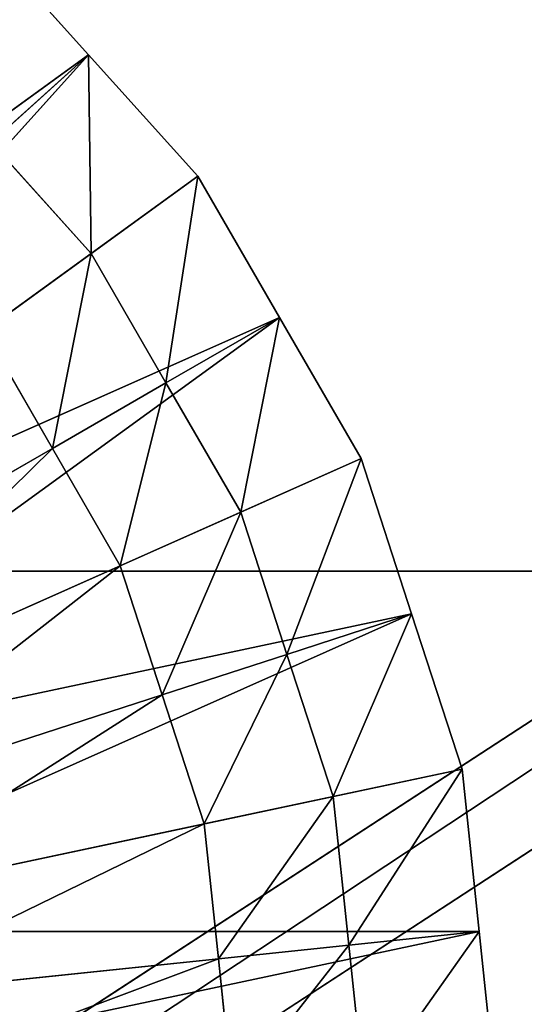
# Model space of a CAD drawing. Extents: x 0 to 31, y 0 to 21.2.
# Tile 245 of 256: x 17.9 to 19, y 12.4 to 14.5. Entities that reach past the tile are written whole.
import ezdxf

# ---------------------------------------------------------------- set-up
doc = ezdxf.new("R2010")
doc.units = 0
doc.header["$MEASUREMENT"] = 0
doc.layers.get('0').update_dxf_attribs({"color": 13, "linetype": 'CONTINUOUS'})
for name, color, linetype in [('CAST_IRON', 250, 'CONTINUOUS'), ('GALVANIZED_METAL', 252, 'CONTINUOUS'), ('STAINLESS_STEEL', 252, 'CONTINUOUS')]:
    doc.layers.add(name, color=color, linetype=linetype)

# ---------------------------------------------------------------- blocks, each defined once
blk = doc.blocks.new('NGM5058UC_TRADECAD_DXF')
at = {"layer": 'CAST_IRON', "color": 0}
blk.add_line((6.1889, 2.72605, -0.18725), (-6.4489, 2.72605, -0.18725), dxfattribs=at)
blk.add_line((6.1889, 2.72605, -0.18725), (-6.4489, 2.72605, -0.18725), dxfattribs=at)
at = {"layer": 'GALVANIZED_METAL', "color": 0}
for p, q in [((14.216, 9.40775, -1.89865), (-14.3866, -9.24295, -1.89865)), ((14.216, 9.40775, -1.89865), (-14.3866, -9.24295, -1.89865)), ((-14.2165, -9.41305, -1.89865), (14.386, 9.23775, -1.89865)), ((-14.2165, -9.41305, -1.89865), (14.386, 9.23775, -1.89865))]:
    blk.add_line(p, q, dxfattribs=at)
at = {"layer": 'STAINLESS_STEEL', "color": 0}
for p, q in [((2.5089, 3.84875, -0.33645), (2.2715, 4.11245, -0.33645)), ((2.5089, 3.84875, -0.33645), (2.2715, 4.11245, -0.33645)), ((2.5089, 3.84875, -0.33645), (1.1357, 2.85105, -0.35665)), ((2.5089, 3.84875, -0.33645), (1.1357, 2.85105, -0.35665)), ((1.3732, 2.58735, -0.35665), (2.5089, 3.84875, -0.33645)), ((1.3732, 2.58735, -0.35665), (2.5089, 3.84875, -0.33645)), ((2.5089, 3.84875, -0.33645), (2.2972, 3.65815, -0.19015)), ((2.5089, 3.84875, -0.33645), (2.2972, 3.65815, -0.19015)), ((2.7463, 3.58505, -0.33645), (2.5089, 3.84875, -0.33645)), ((2.7463, 3.58505, -0.33645), (2.5089, 3.84875, -0.33645)), ((2.2972, 3.65815, -0.19015), (2.5146, 3.41665, -0.19015)), ((2.2972, 3.65815, -0.19015), (2.5146, 3.41665, -0.19015)), ((1.3732, 2.58735, -0.35665), (2.7463, 3.58505, -0.33645)), ((1.3732, 2.58735, -0.35665), (2.7463, 3.58505, -0.33645)), ((2.7463, 3.58505, -0.33645), (2.5146, 3.41665, -0.19015)), ((2.7463, 3.58505, -0.33645), (2.5146, 3.41665, -0.19015)), ((2.9238, 3.27775, -0.33645), (2.7463, 3.58505, -0.33645)), ((2.9238, 3.27775, -0.33645), (2.7463, 3.58505, -0.33645)), ((2.5146, 3.41665, -0.19015), (2.2829, 3.24835, -0.04385)), ((2.5146, 3.41665, -0.19015), (2.2829, 3.24835, -0.04385)), ((2.5146, 3.41665, -0.19015), (2.6771, 3.13535, -0.19015)), ((2.5146, 3.41665, -0.19015), (2.6771, 3.13535, -0.19015)), ((2.9238, 3.27775, -0.33645), (1.3732, 2.58735, -0.35665)), ((2.9238, 3.27775, -0.33645), (1.3732, 2.58735, -0.35665)), ((1.5506, 2.28005, -0.35665), (2.9238, 3.27775, -0.33645)), ((1.5506, 2.28005, -0.35665), (2.9238, 3.27775, -0.33645)), ((2.9238, 3.27775, -0.33645), (2.6771, 3.13535, -0.19015)), ((2.9238, 3.27775, -0.33645), (2.6771, 3.13535, -0.19015)), ((3.1012, 2.97045, -0.33645), (2.9238, 3.27775, -0.33645)), ((3.1012, 2.97045, -0.33645), (2.9238, 3.27775, -0.33645)), ((2.4304, 2.99285, -0.04385), (2.2829, 3.24835, -0.04385)), ((2.4304, 2.99285, -0.04385), (2.2829, 3.24835, -0.04385)), ((2.6771, 3.13535, -0.19015), (2.4304, 2.99285, -0.04385)), ((2.6771, 3.13535, -0.19015), (2.4304, 2.99285, -0.04385)), ((2.6771, 3.13535, -0.19015), (2.8395, 2.85395, -0.19015)), ((2.6771, 3.13535, -0.19015), (2.8395, 2.85395, -0.19015)), ((2.4304, 2.99285, -0.04385), (1.7293, 2.58815, -0.04385)), ((2.4304, 2.99285, -0.04385), (1.7293, 2.58815, -0.04385)), ((2.5779, 2.73745, -0.04385), (2.4304, 2.99285, -0.04385)), ((2.5779, 2.73745, -0.04385), (2.4304, 2.99285, -0.04385)), ((1.5506, 2.28005, -0.35665), (3.1012, 2.97045, -0.33645)), ((1.5506, 2.28005, -0.35665), (3.1012, 2.97045, -0.33645)), ((3.1012, 2.97045, -0.33645), (2.8395, 2.85395, -0.19015)), ((3.1012, 2.97045, -0.33645), (2.8395, 2.85395, -0.19015)), ((3.2108, 2.63295, -0.33645), (3.1012, 2.97045, -0.33645)), ((3.2108, 2.63295, -0.33645), (3.1012, 2.97045, -0.33645)), ((2.8395, 2.85395, -0.19015), (2.5779, 2.73745, -0.04385)), ((2.8395, 2.85395, -0.19015), (2.5779, 2.73745, -0.04385)), ((2.8395, 2.85395, -0.19015), (2.9399, 2.54495, -0.19015)), ((2.8395, 2.85395, -0.19015), (2.9399, 2.54495, -0.19015)), ((2.5779, 2.73745, -0.04385), (1.8343, 2.40635, -0.04385)), ((2.5779, 2.73745, -0.04385), (1.8343, 2.40635, -0.04385)), ((2.669, 2.45695, -0.04385), (2.5779, 2.73745, -0.04385)), ((2.669, 2.45695, -0.04385), (2.5779, 2.73745, -0.04385)), ((3.2108, 2.63295, -0.33645), (1.5506, 2.28005, -0.35665)), ((3.2108, 2.63295, -0.33645), (1.5506, 2.28005, -0.35665)), ((1.6602, 1.94255, -0.35665), (3.2108, 2.63295, -0.33645)), ((1.6602, 1.94255, -0.35665), (3.2108, 2.63295, -0.33645)), ((3.2108, 2.63295, -0.33645), (2.9399, 2.54495, -0.19015)), ((3.2108, 2.63295, -0.33645), (2.9399, 2.54495, -0.19015)), ((3.3205, 2.29545, -0.33645), (3.2108, 2.63295, -0.33645)), ((3.3205, 2.29545, -0.33645), (3.2108, 2.63295, -0.33645)), ((2.9399, 2.54495, -0.19015), (2.669, 2.45695, -0.04385)), ((2.9399, 2.54495, -0.19015), (2.669, 2.45695, -0.04385)), ((2.9399, 2.54495, -0.19015), (3.0403, 2.23595, -0.19015)), ((2.9399, 2.54495, -0.19015), (3.0403, 2.23595, -0.19015)), ((2.669, 2.45695, -0.04385), (1.8991, 2.20675, -0.04385)), ((2.669, 2.45695, -0.04385), (1.8991, 2.20675, -0.04385)), ((2.7602, 2.17635, -0.04385), (2.669, 2.45695, -0.04385)), ((2.7602, 2.17635, -0.04385), (2.669, 2.45695, -0.04385)), ((1.6602, 1.94255, -0.35665), (3.3205, 2.29545, -0.33645)), ((1.6602, 1.94255, -0.35665), (3.3205, 2.29545, -0.33645)), ((3.3205, 2.29545, -0.33645), (3.0403, 2.23595, -0.19015)), ((3.3205, 2.29545, -0.33645), (3.0403, 2.23595, -0.19015)), ((3.3576, 1.94255, -0.33645), (3.3205, 2.29545, -0.33645)), ((3.3576, 1.94255, -0.33645), (3.3205, 2.29545, -0.33645)), ((3.0403, 2.23595, -0.19015), (2.7602, 2.17635, -0.04385)), ((3.0403, 2.23595, -0.19015), (2.7602, 2.17635, -0.04385)), ((3.0403, 2.23595, -0.19015), (3.0743, 1.91285, -0.19015)), ((3.0403, 2.23595, -0.19015), (3.0743, 1.91285, -0.19015)), ((2.7602, 2.17635, -0.04385), (1.964, 2.00715, -0.04385)), ((2.7602, 2.17635, -0.04385), (1.964, 2.00715, -0.04385)), ((2.791, 1.88305, -0.04385), (2.7602, 2.17635, -0.04385)), ((2.791, 1.88305, -0.04385), (2.7602, 2.17635, -0.04385)), ((3.3576, 1.94255, -0.33645), (1.6602, 1.94255, -0.35665)), ((3.3576, 1.94255, -0.33645), (1.6602, 1.94255, -0.35665)), ((1.6973, 1.58965, -0.35665), (3.3576, 1.94255, -0.33645)), ((1.6973, 1.58965, -0.35665), (3.3576, 1.94255, -0.33645)), ((3.3576, 1.94255, -0.33645), (3.0743, 1.91285, -0.19015)), ((3.3576, 1.94255, -0.33645), (3.0743, 1.91285, -0.19015)), ((3.3947, 1.58965, -0.33645), (3.3576, 1.94255, -0.33645)), ((3.3947, 1.58965, -0.33645), (3.3576, 1.94255, -0.33645)), ((3.0743, 1.91285, -0.19015), (2.791, 1.88305, -0.04385)), ((3.0743, 1.91285, -0.19015), (2.791, 1.88305, -0.04385)), ((3.0743, 1.91285, -0.19015), (3.1082, 1.58965, -0.19015)), ((3.0743, 1.91285, -0.19015), (3.1082, 1.58965, -0.19015)), ((2.791, 1.88305, -0.04385), (1.9859, 1.79845, -0.04385)), ((2.791, 1.88305, -0.04385), (1.9859, 1.79845, -0.04385)), ((2.8218, 1.58965, -0.04385), (2.791, 1.88305, -0.04385)), ((2.8218, 1.58965, -0.04385), (2.791, 1.88305, -0.04385))]:
    blk.add_line(p, q, dxfattribs=at)
at = {"layer": 'CAST_IRON', "color": 0}
mesh = blk.add_polyface(dxfattribs=at)
corners = [(6.2156, 8.55555, -0.18725), (-6.4489, 2.72605, -0.18725), (-6.4756, 8.55555, -0.18725), (6.1889, 2.72605, -0.18725)]
mesh.append_faces([[corners[k] for k in face] for face in [(0, 1, 2), (1, 0, 3)]], dxfattribs={"vtx0": -1, "color": 0})
mesh = blk.add_polyface(dxfattribs=at)
corners = [(6.1889, 2.72605, -0.18725), (-6.4222, -4.78625, -0.18725), (-6.4489, 2.72605, -0.18725), (6.1622, -4.78625, -0.18725)]
mesh.append_faces([[corners[k] for k in face] for face in [(0, 1, 2), (1, 0, 3)]], dxfattribs={"vtx0": -1, "color": 0})
at = {"layer": 'GALVANIZED_METAL', "color": 0}
mesh = blk.add_polyface(dxfattribs=at)
corners = [(-14.2165, -9.41305, -1.89865), (14.216, 9.40775, -1.89865), (-14.3866, -9.24295, -1.89865), (14.386, 9.23775, -1.89865)]
mesh.append_faces([[corners[k] for k in face] for face in [(0, 1, 2), (1, 0, 3)]], dxfattribs={"vtx0": -1, "color": 0})
mesh = blk.add_polyface(dxfattribs=at)
corners = [(14.216, 9.40775, -1.89865), (-14.2165, 9.40775, -1.89865), (-14.3866, -9.24295, -1.89865)]
mesh.append_faces([[corners[k] for k in face] for face in [(0, 1, 2)]], dxfattribs={"color": 0})
mesh = blk.add_polyface(dxfattribs=at)
corners = [(14.386, 9.23775, -1.89865), (-14.2165, -9.41305, -1.89865), (14.2159, -9.41295, -1.89865)]
mesh.append_faces([[corners[k] for k in face] for face in [(0, 1, 2)]], dxfattribs={"color": 0})
at = {"layer": 'STAINLESS_STEEL', "color": 0}
mesh = blk.add_polyface(dxfattribs=at)
corners = [(2.5089, 3.84875, -0.33645), (2.2715, 4.11245, -0.33645), (1.1357, 2.85105, -0.35665)]
mesh.append_faces([[corners[k] for k in face] for face in [(0, 1, 2)]], dxfattribs={"color": 0})
mesh = blk.add_polyface(dxfattribs=at)
corners = [(2.2715, 4.11245, -0.33645), (2.2972, 3.65815, -0.19015), (2.0798, 3.89955, -0.19015), (2.5089, 3.84875, -0.33645)]
mesh.append_faces([[corners[k] for k in face] for face in [(0, 1, 2), (1, 0, 3)]], dxfattribs={"vtx0": -1, "color": 0})
mesh = blk.add_polyface(dxfattribs=at)
corners = [(2.5089, 3.84875, -0.33645), (1.1357, 2.85105, -0.35665), (1.3732, 2.58735, -0.35665)]
mesh.append_faces([[corners[k] for k in face] for face in [(0, 1, 2)]], dxfattribs={"color": 0})
mesh = blk.add_polyface(dxfattribs=at)
corners = [(2.7463, 3.58505, -0.33645), (2.5089, 3.84875, -0.33645), (1.3732, 2.58735, -0.35665)]
mesh.append_faces([[corners[k] for k in face] for face in [(0, 1, 2)]], dxfattribs={"color": 0})
mesh = blk.add_polyface(dxfattribs=at)
corners = [(2.5089, 3.84875, -0.33645), (2.5146, 3.41665, -0.19015), (2.2972, 3.65815, -0.19015), (2.7463, 3.58505, -0.33645)]
mesh.append_faces([[corners[k] for k in face] for face in [(0, 1, 2), (1, 0, 3)]], dxfattribs={"vtx0": -1, "color": 0})
mesh = blk.add_polyface(dxfattribs=at)
corners = [(2.2972, 3.65815, -0.19015), (2.2829, 3.24835, -0.04385), (2.0855, 3.46755, -0.04385), (2.5146, 3.41665, -0.19015)]
mesh.append_faces([[corners[k] for k in face] for face in [(0, 1, 2), (1, 0, 3)]], dxfattribs={"vtx0": -1, "color": 0})
mesh = blk.add_polyface(dxfattribs=at)
corners = [(2.9238, 3.27775, -0.33645), (2.7463, 3.58505, -0.33645), (1.3732, 2.58735, -0.35665)]
mesh.append_faces([[corners[k] for k in face] for face in [(0, 1, 2)]], dxfattribs={"color": 0})
mesh = blk.add_polyface(dxfattribs=at)
corners = [(2.7463, 3.58505, -0.33645), (2.6771, 3.13535, -0.19015), (2.5146, 3.41665, -0.19015), (2.9238, 3.27775, -0.33645)]
mesh.append_faces([[corners[k] for k in face] for face in [(0, 1, 2), (1, 0, 3)]], dxfattribs={"vtx0": -1, "color": 0})
mesh = blk.add_polyface(dxfattribs=at)
corners = [(2.5146, 3.41665, -0.19015), (2.4304, 2.99285, -0.04385), (2.2829, 3.24835, -0.04385), (2.6771, 3.13535, -0.19015)]
mesh.append_faces([[corners[k] for k in face] for face in [(0, 1, 2), (1, 0, 3)]], dxfattribs={"vtx0": -1, "color": 0})
mesh = blk.add_polyface(dxfattribs=at)
corners = [(2.9238, 3.27775, -0.33645), (1.3732, 2.58735, -0.35665), (1.5506, 2.28005, -0.35665)]
mesh.append_faces([[corners[k] for k in face] for face in [(0, 1, 2)]], dxfattribs={"color": 0})
mesh = blk.add_polyface(dxfattribs=at)
corners = [(3.1012, 2.97045, -0.33645), (2.9238, 3.27775, -0.33645), (1.5506, 2.28005, -0.35665)]
mesh.append_faces([[corners[k] for k in face] for face in [(0, 1, 2)]], dxfattribs={"color": 0})
mesh = blk.add_polyface(dxfattribs=at)
corners = [(2.9238, 3.27775, -0.33645), (2.8395, 2.85395, -0.19015), (2.6771, 3.13535, -0.19015), (3.1012, 2.97045, -0.33645)]
mesh.append_faces([[corners[k] for k in face] for face in [(0, 1, 2), (1, 0, 3)]], dxfattribs={"vtx0": -1, "color": 0})
mesh = blk.add_polyface(dxfattribs=at)
corners = [(2.2829, 3.24835, -0.04385), (1.7293, 2.58815, -0.04385), (1.6244, 2.76985, -0.04385), (2.4304, 2.99285, -0.04385)]
mesh.append_faces([[corners[k] for k in face] for face in [(0, 1, 2), (1, 0, 3)]], dxfattribs={"vtx0": -1, "color": 0})
mesh = blk.add_polyface(dxfattribs=at)
corners = [(2.6771, 3.13535, -0.19015), (2.5779, 2.73745, -0.04385), (2.4304, 2.99285, -0.04385), (2.8395, 2.85395, -0.19015)]
mesh.append_faces([[corners[k] for k in face] for face in [(0, 1, 2), (1, 0, 3)]], dxfattribs={"vtx0": -1, "color": 0})
mesh = blk.add_polyface(dxfattribs=at)
corners = [(2.4304, 2.99285, -0.04385), (1.8343, 2.40635, -0.04385), (1.7293, 2.58815, -0.04385), (2.5779, 2.73745, -0.04385)]
mesh.append_faces([[corners[k] for k in face] for face in [(0, 1, 2), (1, 0, 3)]], dxfattribs={"vtx0": -1, "color": 0})
mesh = blk.add_polyface(dxfattribs=at)
corners = [(3.2108, 2.63295, -0.33645), (3.1012, 2.97045, -0.33645), (1.5506, 2.28005, -0.35665)]
mesh.append_faces([[corners[k] for k in face] for face in [(0, 1, 2)]], dxfattribs={"color": 0})
mesh = blk.add_polyface(dxfattribs=at)
corners = [(3.1012, 2.97045, -0.33645), (2.9399, 2.54495, -0.19015), (2.8395, 2.85395, -0.19015), (3.2108, 2.63295, -0.33645)]
mesh.append_faces([[corners[k] for k in face] for face in [(0, 1, 2), (1, 0, 3)]], dxfattribs={"vtx0": -1, "color": 0})
mesh = blk.add_polyface(dxfattribs=at)
corners = [(2.8395, 2.85395, -0.19015), (2.669, 2.45695, -0.04385), (2.5779, 2.73745, -0.04385), (2.9399, 2.54495, -0.19015)]
mesh.append_faces([[corners[k] for k in face] for face in [(0, 1, 2), (1, 0, 3)]], dxfattribs={"vtx0": -1, "color": 0})
mesh = blk.add_polyface(dxfattribs=at)
corners = [(2.5779, 2.73745, -0.04385), (1.8991, 2.20675, -0.04385), (1.8343, 2.40635, -0.04385), (2.669, 2.45695, -0.04385)]
mesh.append_faces([[corners[k] for k in face] for face in [(0, 1, 2), (1, 0, 3)]], dxfattribs={"vtx0": -1, "color": 0})
mesh = blk.add_polyface(dxfattribs=at)
corners = [(3.2108, 2.63295, -0.33645), (1.5506, 2.28005, -0.35665), (1.6602, 1.94255, -0.35665)]
mesh.append_faces([[corners[k] for k in face] for face in [(0, 1, 2)]], dxfattribs={"color": 0})
mesh = blk.add_polyface(dxfattribs=at)
corners = [(3.3205, 2.29545, -0.33645), (3.2108, 2.63295, -0.33645), (1.6602, 1.94255, -0.35665)]
mesh.append_faces([[corners[k] for k in face] for face in [(0, 1, 2)]], dxfattribs={"color": 0})
mesh = blk.add_polyface(dxfattribs=at)
corners = [(3.2108, 2.63295, -0.33645), (3.0403, 2.23595, -0.19015), (2.9399, 2.54495, -0.19015), (3.3205, 2.29545, -0.33645)]
mesh.append_faces([[corners[k] for k in face] for face in [(0, 1, 2), (1, 0, 3)]], dxfattribs={"vtx0": -1, "color": 0})
mesh = blk.add_polyface(dxfattribs=at)
corners = [(2.9399, 2.54495, -0.19015), (2.7602, 2.17635, -0.04385), (2.669, 2.45695, -0.04385), (3.0403, 2.23595, -0.19015)]
mesh.append_faces([[corners[k] for k in face] for face in [(0, 1, 2), (1, 0, 3)]], dxfattribs={"vtx0": -1, "color": 0})
mesh = blk.add_polyface(dxfattribs=at)
corners = [(2.669, 2.45695, -0.04385), (1.964, 2.00715, -0.04385), (1.8991, 2.20675, -0.04385), (2.7602, 2.17635, -0.04385)]
mesh.append_faces([[corners[k] for k in face] for face in [(0, 1, 2), (1, 0, 3)]], dxfattribs={"vtx0": -1, "color": 0})
mesh = blk.add_polyface(dxfattribs=at)
corners = [(3.3576, 1.94255, -0.33645), (3.3205, 2.29545, -0.33645), (1.6602, 1.94255, -0.35665)]
mesh.append_faces([[corners[k] for k in face] for face in [(0, 1, 2)]], dxfattribs={"color": 0})
mesh = blk.add_polyface(dxfattribs=at)
corners = [(3.3205, 2.29545, -0.33645), (3.0743, 1.91285, -0.19015), (3.0403, 2.23595, -0.19015), (3.3576, 1.94255, -0.33645)]
mesh.append_faces([[corners[k] for k in face] for face in [(0, 1, 2), (1, 0, 3)]], dxfattribs={"vtx0": -1, "color": 0})
mesh = blk.add_polyface(dxfattribs=at)
corners = [(3.0403, 2.23595, -0.19015), (2.791, 1.88305, -0.04385), (2.7602, 2.17635, -0.04385), (3.0743, 1.91285, -0.19015)]
mesh.append_faces([[corners[k] for k in face] for face in [(0, 1, 2), (1, 0, 3)]], dxfattribs={"vtx0": -1, "color": 0})
mesh = blk.add_polyface(dxfattribs=at)
corners = [(2.7602, 2.17635, -0.04385), (1.9859, 1.79845, -0.04385), (1.964, 2.00715, -0.04385), (2.791, 1.88305, -0.04385)]
mesh.append_faces([[corners[k] for k in face] for face in [(0, 1, 2), (1, 0, 3)]], dxfattribs={"vtx0": -1, "color": 0})
mesh = blk.add_polyface(dxfattribs=at)
corners = [(3.3576, 1.94255, -0.33645), (1.6602, 1.94255, -0.35665), (1.6973, 1.58965, -0.35665)]
mesh.append_faces([[corners[k] for k in face] for face in [(0, 1, 2)]], dxfattribs={"color": 0})
mesh = blk.add_polyface(dxfattribs=at)
corners = [(3.3947, 1.58965, -0.33645), (3.3576, 1.94255, -0.33645), (1.6973, 1.58965, -0.35665)]
mesh.append_faces([[corners[k] for k in face] for face in [(0, 1, 2)]], dxfattribs={"color": 0})
mesh = blk.add_polyface(dxfattribs=at)
corners = [(3.3576, 1.94255, -0.33645), (3.1082, 1.58965, -0.19015), (3.0743, 1.91285, -0.19015), (3.3947, 1.58965, -0.33645)]
mesh.append_faces([[corners[k] for k in face] for face in [(0, 1, 2), (1, 0, 3)]], dxfattribs={"vtx0": -1, "color": 0})
mesh = blk.add_polyface(dxfattribs=at)
corners = [(3.0743, 1.91285, -0.19015), (2.8218, 1.58965, -0.04385), (2.791, 1.88305, -0.04385), (3.1082, 1.58965, -0.19015)]
mesh.append_faces([[corners[k] for k in face] for face in [(0, 1, 2), (1, 0, 3)]], dxfattribs={"vtx0": -1, "color": 0})
mesh = blk.add_polyface(dxfattribs=at)
corners = [(2.791, 1.88305, -0.04385), (2.0079, 1.58965, -0.04385), (1.9859, 1.79845, -0.04385), (2.8218, 1.58965, -0.04385)]
mesh.append_faces([[corners[k] for k in face] for face in [(0, 1, 2), (1, 0, 3)]], dxfattribs={"vtx0": -1, "color": 0})
blk = doc.blocks.new('NGM5058UC_TRADECAD_DWG')
at = {"color": 0}
blk.add_blockref('NGM5058UC_TRADECAD_DXF', (15.5194, 10.62185, 1.89865), dxfattribs=at)

msp = doc.modelspace()

# ---------------------------------------------------------------- block references
at = {"color": 0}
msp.add_blockref('NGM5058UC_TRADECAD_DWG', (0, 0), dxfattribs=at)

doc.saveas('drawing.dxf')
